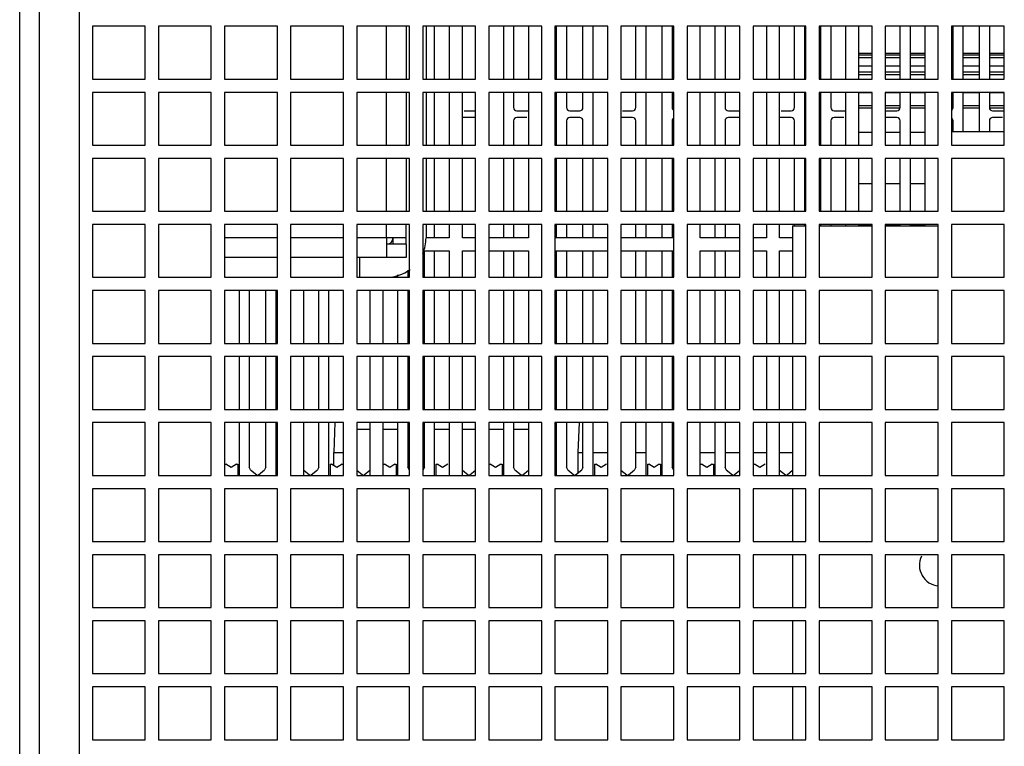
# Model space of a CAD drawing. Header units: millimetres. Extents: x 0 to 1500, y 0 to 2000.
# Tile 25 of 30: x 563 to 712, y 1789 to 1899. Entities that reach past the tile are written whole.
import ezdxf

# ---------------------------------------------------------------- set-up
doc = ezdxf.new("R2010")
doc.units = ezdxf.units.MM
doc.header["$LTSCALE"] = 130.37037
doc.layers.get('0').update_dxf_attribs({"linetype": 'CONTINUOUS'})

msp = doc.modelspace()

# ---------------------------------------------------------------- linework, layer by layer
at = {"color": 7, "linetype": 'CONTINUOUS'}
for p, q in [((565.7, 1711.29), (565.7, 1948.29)), ((562.7, 1710.29), (562.7, 1945.29)), ((571.7, 1940.29), (571.7, 1718.29)), ((573.7, 1898.29), (573.7, 1890.29)), ((581.7, 1898.29), (573.7, 1898.29)), ((581.7, 1890.29), (581.7, 1898.29)), ((583.7, 1898.29), (583.7, 1890.29)), ((591.7, 1898.29), (583.7, 1898.29)), ((591.7, 1890.29), (591.7, 1898.29)), ((593.7, 1898.29), (593.7, 1890.29)), ((601.7, 1898.29), (593.7, 1898.29)), ((601.7, 1890.29), (601.7, 1898.29)), ((603.7, 1898.29), (603.7, 1890.29)), ((611.7, 1898.29), (603.7, 1898.29)), ((611.7, 1890.29), (611.7, 1898.29)), ((613.7, 1898.29), (613.7, 1890.29)), ((621.7, 1898.29), (613.7, 1898.29)), ((618.2, 1890.29), (618.2, 1898.29)), ((621.2, 1898.29), (621.2, 1890.29)), ((621.7, 1890.29), (621.7, 1898.29)), ((623.7, 1898.29), (623.7, 1890.29)), ((631.7, 1898.29), (623.7, 1898.29)), ((624.2, 1898.29), (624.2, 1890.29)), ((625.45, 1898.29), (625.45, 1890.29)), ((627.7, 1898.29), (627.7, 1890.29)), ((629.7, 1890.29), (629.7, 1898.29)), ((631.7, 1890.29), (631.7, 1898.29)), ((633.7, 1898.29), (633.7, 1890.29)), ((641.7, 1898.29), (633.7, 1898.29)), ((635.95, 1890.29), (635.95, 1898.29)), ((637.45, 1898.29), (637.45, 1890.29)), ((639.7, 1898.29), (639.7, 1890.29)), ((641.7, 1890.29), (641.7, 1898.29)), ((643.7, 1898.29), (643.7, 1890.29)), ((651.7, 1898.29), (643.7, 1898.29)), ((643.95, 1890.29), (643.95, 1898.29)), ((645.45, 1898.29), (645.45, 1890.29)), ((647.95, 1890.29), (647.95, 1898.29)), ((649.45, 1898.29), (649.45, 1890.29)), ((651.7, 1890.29), (651.7, 1898.29)), ((653.7, 1898.29), (653.7, 1890.29)), ((661.7, 1898.29), (653.7, 1898.29)), ((655.95, 1890.29), (655.95, 1898.29)), ((657.45, 1898.29), (657.45, 1890.29)), ((659.95, 1890.29), (659.95, 1898.29)), ((661.45, 1898.29), (661.45, 1890.29)), ((661.7, 1890.29), (661.7, 1898.29)), ((663.7, 1898.29), (663.7, 1890.29)), ((671.7, 1898.29), (663.7, 1898.29)), ((665.7, 1890.29), (665.7, 1898.29)), ((667.95, 1890.29), (667.95, 1898.29)), ((669.45, 1898.29), (669.45, 1890.29)), ((671.7, 1890.29), (671.7, 1898.29)), ((673.7, 1898.29), (673.7, 1890.29)), ((681.7, 1898.29), (673.7, 1898.29)), ((675.7, 1898.29), (675.7, 1890.29)), ((677.7, 1890.29), (677.7, 1898.29)), ((679.95, 1890.29), (679.95, 1898.29)), ((681.45, 1898.29), (681.45, 1890.29)), ((681.7, 1890.29), (681.7, 1898.29)), ((683.7, 1898.29), (683.7, 1890.29)), ((691.7, 1898.29), (683.7, 1898.29)), ((683.95, 1890.29), (683.95, 1898.29)), ((685.45, 1898.29), (685.45, 1890.29)), ((687.7, 1898.29), (687.7, 1890.29)), ((689.7, 1890.29), (689.7, 1898.29)), ((691.7, 1890.29), (691.7, 1898.29)), ((693.7, 1898.29), (693.7, 1890.29)), ((701.7, 1898.29), (693.7, 1898.29)), ((695.95, 1890.29), (695.95, 1898.29)), ((697.45, 1898.29), (697.45, 1890.29)), ((699.7, 1898.29), (699.7, 1890.29)), ((701.7, 1890.29), (701.7, 1898.29)), ((703.7, 1898.29), (703.7, 1890.29)), ((711.7, 1898.29), (703.7, 1898.29)), ((703.95, 1890.29), (703.95, 1898.29)), ((705.45, 1898.29), (705.45, 1890.29)), ((707.95, 1890.29), (707.95, 1898.29)), ((709.45, 1898.29), (709.45, 1890.29)), ((711.7, 1890.29), (711.7, 1898.29)), ((691.7, 1894.19), (689.7, 1894.19)), ((689.7, 1893.97), (691.7, 1893.97)), ((695.95, 1894.19), (693.7, 1894.19)), ((693.7, 1893.97), (695.95, 1893.97)), ((699.7, 1894.19), (697.45, 1894.19)), ((697.45, 1893.97), (699.7, 1893.97)), ((703.95, 1894.19), (703.7, 1894.19)), ((703.7, 1893.97), (703.95, 1893.97)), ((707.95, 1894.19), (705.45, 1894.19)), ((705.45, 1893.97), (707.95, 1893.97)), ((711.7, 1894.19), (709.45, 1894.19)), ((709.45, 1893.97), (711.7, 1893.97)), ((689.7, 1893.57), (691.7, 1893.57)), ((693.7, 1893.57), (695.95, 1893.57)), ((697.45, 1893.57), (699.7, 1893.57)), ((703.7, 1893.57), (703.95, 1893.57)), ((705.45, 1893.57), (707.95, 1893.57)), ((709.45, 1893.57), (711.7, 1893.57)), ((691.7, 1892.24), (689.7, 1892.24)), ((689.7, 1891.38), (691.7, 1891.38)), ((689.7, 1891.01), (691.7, 1891.01)), ((695.95, 1892.24), (693.7, 1892.24)), ((693.7, 1891.38), (695.95, 1891.38)), ((693.7, 1891.01), (695.95, 1891.01)), ((699.7, 1892.24), (697.45, 1892.24)), ((697.45, 1891.38), (699.7, 1891.38)), ((697.45, 1891.01), (699.7, 1891.01)), ((703.95, 1892.24), (703.7, 1892.24)), ((703.7, 1891.38), (703.95, 1891.38)), ((703.7, 1891.01), (703.95, 1891.01)), ((707.95, 1892.24), (705.45, 1892.24)), ((705.45, 1891.38), (707.95, 1891.38)), ((705.45, 1891.01), (707.95, 1891.01)), ((711.7, 1892.24), (709.45, 1892.24)), ((709.45, 1891.38), (711.7, 1891.38)), ((709.45, 1891.01), (711.7, 1891.01)), ((573.7, 1890.29), (581.7, 1890.29)), ((583.7, 1890.29), (591.7, 1890.29)), ((593.7, 1890.29), (601.7, 1890.29)), ((603.7, 1890.29), (611.7, 1890.29)), ((613.7, 1890.29), (621.7, 1890.29)), ((623.7, 1890.29), (631.7, 1890.29)), ((633.7, 1890.29), (641.7, 1890.29)), ((643.7, 1890.29), (651.7, 1890.29)), ((653.7, 1890.29), (661.7, 1890.29)), ((663.7, 1890.29), (671.7, 1890.29)), ((673.7, 1890.29), (681.7, 1890.29)), ((683.7, 1890.29), (691.7, 1890.29)), ((693.7, 1890.29), (701.7, 1890.29)), ((703.7, 1890.29), (711.7, 1890.29)), ((573.7, 1888.29), (573.7, 1880.29)), ((581.7, 1888.29), (573.7, 1888.29)), ((581.7, 1880.29), (581.7, 1888.29)), ((583.7, 1888.29), (583.7, 1880.29)), ((591.7, 1888.29), (583.7, 1888.29)), ((591.7, 1880.29), (591.7, 1888.29)), ((593.7, 1888.29), (593.7, 1880.29)), ((601.7, 1888.29), (593.7, 1888.29)), ((601.7, 1880.29), (601.7, 1888.29)), ((603.7, 1888.29), (603.7, 1880.29)), ((611.7, 1888.29), (603.7, 1888.29)), ((611.7, 1880.29), (611.7, 1888.29)), ((613.7, 1888.29), (613.7, 1880.29)), ((621.7, 1888.29), (613.7, 1888.29)), ((618.2, 1880.29), (618.2, 1888.29)), ((621.2, 1888.29), (621.2, 1880.29)), ((621.7, 1880.29), (621.7, 1888.29)), ((623.7, 1888.29), (623.7, 1880.29)), ((631.7, 1888.29), (623.7, 1888.29)), ((624.2, 1888.29), (624.2, 1880.29)), ((625.45, 1888.29), (625.45, 1880.29)), ((627.7, 1888.29), (627.7, 1880.29)), ((629.7, 1880.29), (629.7, 1888.29)), ((631.7, 1880.29), (631.7, 1888.29)), ((633.7, 1888.29), (633.7, 1880.29)), ((641.7, 1888.29), (633.7, 1888.29)), ((635.95, 1880.29), (635.95, 1888.29)), ((637.45, 1888.29), (637.45, 1885.99)), ((639.7, 1888.29), (639.7, 1880.29)), ((641.7, 1880.29), (641.7, 1888.29)), ((643.7, 1888.29), (643.7, 1880.29)), ((651.7, 1888.29), (643.7, 1888.29)), ((643.95, 1880.29), (643.95, 1888.29)), ((645.45, 1888.29), (645.45, 1885.99)), ((647.95, 1885.99), (647.95, 1888.29)), ((649.45, 1888.29), (649.45, 1880.29)), ((651.7, 1880.29), (651.7, 1888.29)), ((653.7, 1888.29), (653.7, 1880.29)), ((661.7, 1888.29), (653.7, 1888.29)), ((655.95, 1885.99), (655.95, 1888.29)), ((657.45, 1888.29), (657.45, 1880.29)), ((659.95, 1880.29), (659.95, 1888.29)), ((661.45, 1888.29), (661.45, 1885.99)), ((661.7, 1880.29), (661.7, 1888.29)), ((663.7, 1888.29), (663.7, 1880.29)), ((671.7, 1888.29), (663.7, 1888.29)), ((665.7, 1880.29), (665.7, 1888.29)), ((667.95, 1880.29), (667.95, 1888.29)), ((669.45, 1888.29), (669.45, 1885.99)), ((671.7, 1880.29), (671.7, 1888.29)), ((673.7, 1888.29), (673.7, 1880.29)), ((681.7, 1888.29), (673.7, 1888.29)), ((675.7, 1888.29), (675.7, 1880.29)), ((677.7, 1880.29), (677.7, 1888.29)), ((679.95, 1885.99), (679.95, 1888.29)), ((681.45, 1888.29), (681.45, 1880.29)), ((681.7, 1880.29), (681.7, 1888.29)), ((683.7, 1888.29), (683.7, 1880.29)), ((691.7, 1888.29), (683.7, 1888.29)), ((683.95, 1880.29), (683.95, 1888.29)), ((685.45, 1888.29), (685.45, 1885.99)), ((687.7, 1888.29), (687.7, 1880.29)), ((689.7, 1880.29), (689.7, 1888.29)), ((691.7, 1888.2), (689.7, 1888.2)), ((691.7, 1880.29), (691.7, 1888.29)), ((693.7, 1888.29), (693.7, 1880.29)), ((701.7, 1888.29), (693.7, 1888.29)), ((695.95, 1888.2), (693.7, 1888.2)), ((695.95, 1885.99), (695.95, 1888.29)), ((697.45, 1888.29), (697.45, 1880.29)), ((699.7, 1888.2), (697.45, 1888.2)), ((699.7, 1888.29), (699.7, 1880.29)), ((701.7, 1880.29), (701.7, 1888.29)), ((703.7, 1888.29), (703.7, 1880.29)), ((711.7, 1888.29), (703.7, 1888.29)), ((703.95, 1888.2), (703.7, 1888.2)), ((703.95, 1885.99), (703.95, 1888.29)), ((705.45, 1888.29), (705.45, 1882.29)), ((707.95, 1888.2), (705.45, 1888.2)), ((707.95, 1882.29), (707.95, 1888.29)), ((709.45, 1888.29), (709.45, 1885.99)), ((711.7, 1888.2), (709.45, 1888.2)), ((711.7, 1880.29), (711.7, 1888.29)), ((629.95, 1885.49), (631.45, 1885.49)), ((637.95, 1885.49), (639.45, 1885.49)), ((645.95, 1885.49), (647.45, 1885.49)), ((653.95, 1885.49), (655.45, 1885.49)), ((669.95, 1885.49), (671.45, 1885.49)), ((677.95, 1885.49), (679.45, 1885.49)), ((685.95, 1885.49), (687.45, 1885.49)), ((689.7, 1886.3), (691.7, 1886.3)), ((689.7, 1885.97), (691.7, 1885.97)), ((693.7, 1886.3), (695.95, 1886.3)), ((693.7, 1885.97), (695.95, 1885.97)), ((693.95, 1885.49), (695.45, 1885.49)), ((697.45, 1886.3), (699.7, 1886.3)), ((697.45, 1885.97), (699.7, 1885.97)), ((703.7, 1886.3), (703.95, 1886.3)), ((703.7, 1885.97), (703.95, 1885.97)), ((705.45, 1886.3), (707.95, 1886.3)), ((705.45, 1885.97), (707.95, 1885.97)), ((709.45, 1886.3), (711.7, 1886.3)), ((709.45, 1885.97), (711.7, 1885.97)), ((709.95, 1885.49), (711.45, 1885.49)), ((631.45, 1884.49), (629.95, 1884.49)), ((637.45, 1883.99), (637.45, 1880.29)), ((639.45, 1884.49), (637.95, 1884.49)), ((645.45, 1883.99), (645.45, 1880.29)), ((647.45, 1884.49), (645.95, 1884.49)), ((647.95, 1880.29), (647.95, 1883.99)), ((655.45, 1884.49), (653.95, 1884.49)), ((655.95, 1880.29), (655.95, 1883.99)), ((661.45, 1883.99), (661.45, 1880.29)), ((669.45, 1883.99), (669.45, 1880.29)), ((671.45, 1884.49), (669.95, 1884.49)), ((679.45, 1884.49), (677.95, 1884.49)), ((679.95, 1880.29), (679.95, 1883.99)), ((685.45, 1883.99), (685.45, 1880.29)), ((687.45, 1884.49), (685.95, 1884.49)), ((695.45, 1884.49), (693.95, 1884.49)), ((695.95, 1880.29), (695.95, 1883.99)), ((703.95, 1882.29), (703.95, 1883.99)), ((709.45, 1883.99), (709.45, 1882.29)), ((711.45, 1884.49), (709.95, 1884.49)), ((691.7, 1882.2), (689.7, 1882.2)), ((695.95, 1882.2), (693.7, 1882.2)), ((699.7, 1882.2), (697.45, 1882.2)), ((711.7, 1882.29), (703.7, 1882.29)), ((573.7, 1880.29), (581.7, 1880.29)), ((583.7, 1880.29), (591.7, 1880.29)), ((593.7, 1880.29), (601.7, 1880.29)), ((603.7, 1880.29), (611.7, 1880.29)), ((613.7, 1880.29), (621.7, 1880.29)), ((623.7, 1880.29), (631.7, 1880.29)), ((633.7, 1880.29), (641.7, 1880.29)), ((643.7, 1880.29), (651.7, 1880.29)), ((653.7, 1880.29), (661.7, 1880.29)), ((663.7, 1880.29), (671.7, 1880.29)), ((673.7, 1880.29), (681.7, 1880.29)), ((683.7, 1880.29), (691.7, 1880.29)), ((693.7, 1880.29), (701.7, 1880.29)), ((703.7, 1880.29), (711.7, 1880.29)), ((573.7, 1878.29), (573.7, 1870.29)), ((581.7, 1878.29), (573.7, 1878.29)), ((581.7, 1870.29), (581.7, 1878.29)), ((583.7, 1878.29), (583.7, 1870.29)), ((591.7, 1878.29), (583.7, 1878.29)), ((591.7, 1870.29), (591.7, 1878.29)), ((593.7, 1878.29), (593.7, 1870.29)), ((601.7, 1878.29), (593.7, 1878.29)), ((601.7, 1870.29), (601.7, 1878.29)), ((603.7, 1878.29), (603.7, 1870.29)), ((611.7, 1878.29), (603.7, 1878.29)), ((611.7, 1870.29), (611.7, 1878.29)), ((613.7, 1878.29), (613.7, 1870.29)), ((621.7, 1878.29), (613.7, 1878.29)), ((618.2, 1870.29), (618.2, 1878.29)), ((621.2, 1878.29), (621.2, 1870.29)), ((621.7, 1870.29), (621.7, 1878.29)), ((623.7, 1878.29), (623.7, 1870.29)), ((631.7, 1878.29), (623.7, 1878.29)), ((624.2, 1878.29), (624.2, 1870.29)), ((625.45, 1878.29), (625.45, 1870.29)), ((627.7, 1878.29), (627.7, 1870.29)), ((629.7, 1870.29), (629.7, 1878.29)), ((631.7, 1870.29), (631.7, 1878.29)), ((633.7, 1878.29), (633.7, 1870.29)), ((641.7, 1878.29), (633.7, 1878.29)), ((635.95, 1870.29), (635.95, 1878.29)), ((637.45, 1878.29), (637.45, 1870.29)), ((639.7, 1878.29), (639.7, 1870.29)), ((641.7, 1870.29), (641.7, 1878.29)), ((643.7, 1878.29), (643.7, 1870.29)), ((651.7, 1878.29), (643.7, 1878.29)), ((643.95, 1870.29), (643.95, 1878.29)), ((645.45, 1878.29), (645.45, 1870.29)), ((647.95, 1870.29), (647.95, 1878.29)), ((649.45, 1878.29), (649.45, 1870.29)), ((651.7, 1870.29), (651.7, 1878.29)), ((653.7, 1878.29), (653.7, 1870.29)), ((661.7, 1878.29), (653.7, 1878.29)), ((655.95, 1870.29), (655.95, 1878.29)), ((657.45, 1878.29), (657.45, 1870.29)), ((659.95, 1870.29), (659.95, 1878.29)), ((661.45, 1878.29), (661.45, 1870.29)), ((661.7, 1870.29), (661.7, 1878.29)), ((663.7, 1878.29), (663.7, 1870.29)), ((671.7, 1878.29), (663.7, 1878.29)), ((665.7, 1870.29), (665.7, 1878.29)), ((667.95, 1870.29), (667.95, 1878.29)), ((669.45, 1878.29), (669.45, 1870.29)), ((671.7, 1870.29), (671.7, 1878.29)), ((673.7, 1878.29), (673.7, 1870.29)), ((681.7, 1878.29), (673.7, 1878.29)), ((675.7, 1878.29), (675.7, 1870.29)), ((677.7, 1870.29), (677.7, 1878.29)), ((679.95, 1870.29), (679.95, 1878.29)), ((681.45, 1878.29), (681.45, 1870.29)), ((681.7, 1870.29), (681.7, 1878.29)), ((683.7, 1878.29), (683.7, 1870.29)), ((691.7, 1878.29), (683.7, 1878.29)), ((683.95, 1870.29), (683.95, 1878.29)), ((685.45, 1878.29), (685.45, 1870.29)), ((687.7, 1878.29), (687.7, 1870.29)), ((689.7, 1870.29), (689.7, 1878.29)), ((691.7, 1870.29), (691.7, 1878.29)), ((693.7, 1878.29), (693.7, 1870.29)), ((701.7, 1878.29), (693.7, 1878.29)), ((695.95, 1870.29), (695.95, 1878.29)), ((697.45, 1878.29), (697.45, 1870.29)), ((699.7, 1878.29), (699.7, 1870.29)), ((701.7, 1870.29), (701.7, 1878.29)), ((703.7, 1878.29), (703.7, 1870.29)), ((711.7, 1878.29), (703.7, 1878.29)), ((711.7, 1870.29), (711.7, 1878.29)), ((691.7, 1874.46), (689.7, 1874.46)), ((695.95, 1874.46), (693.7, 1874.46)), ((699.7, 1874.46), (697.45, 1874.46)), ((573.7, 1870.29), (581.7, 1870.29)), ((583.7, 1870.29), (591.7, 1870.29)), ((593.7, 1870.29), (601.7, 1870.29)), ((603.7, 1870.29), (611.7, 1870.29)), ((613.7, 1870.29), (621.7, 1870.29)), ((623.7, 1870.29), (631.7, 1870.29)), ((633.7, 1870.29), (641.7, 1870.29)), ((643.7, 1870.29), (651.7, 1870.29)), ((653.7, 1870.29), (661.7, 1870.29)), ((663.7, 1870.29), (671.7, 1870.29)), ((673.7, 1870.29), (681.7, 1870.29)), ((683.7, 1870.29), (691.7, 1870.29)), ((693.7, 1870.29), (701.7, 1870.29)), ((703.7, 1870.29), (711.7, 1870.29)), ((573.7, 1868.29), (573.7, 1860.29)), ((581.7, 1868.29), (573.7, 1868.29)), ((581.7, 1860.29), (581.7, 1868.29)), ((583.7, 1868.29), (583.7, 1860.29)), ((591.7, 1868.29), (583.7, 1868.29)), ((591.7, 1860.29), (591.7, 1868.29)), ((593.7, 1868.29), (593.7, 1860.29)), ((601.7, 1868.29), (593.7, 1868.29)), ((601.7, 1860.29), (601.7, 1868.29)), ((603.7, 1868.29), (603.7, 1860.29)), ((611.7, 1868.29), (603.7, 1868.29)), ((611.7, 1860.29), (611.7, 1868.29)), ((613.7, 1868.29), (613.7, 1860.29)), ((621.7, 1868.29), (613.7, 1868.29)), ((618.2, 1866.29), (618.2, 1868.29)), ((621.2, 1865.29), (621.2, 1868.29)), ((621.7, 1860.29), (621.7, 1868.29)), ((623.7, 1868.29), (623.7, 1860.29)), ((631.7, 1868.29), (623.7, 1868.29)), ((624.2, 1868.29), (624.2, 1866.29)), ((625.45, 1868.29), (625.45, 1866.29)), ((627.7, 1868.29), (627.7, 1866.29)), ((629.7, 1866.29), (629.7, 1868.29)), ((631.7, 1860.29), (631.7, 1868.29)), ((633.7, 1868.29), (633.7, 1860.29)), ((641.7, 1868.29), (633.7, 1868.29)), ((635.95, 1866.29), (635.95, 1868.29)), ((637.45, 1868.29), (637.45, 1866.29)), ((639.7, 1868.29), (639.7, 1866.29)), ((641.7, 1860.29), (641.7, 1868.29)), ((643.7, 1868.29), (643.7, 1860.29)), ((651.7, 1868.29), (643.7, 1868.29)), ((643.95, 1866.29), (643.95, 1868.29)), ((645.45, 1868.29), (645.45, 1866.29)), ((647.95, 1866.29), (647.95, 1868.29)), ((649.45, 1868.29), (649.45, 1866.29)), ((651.7, 1860.29), (651.7, 1868.29)), ((653.7, 1868.29), (653.7, 1860.29)), ((661.7, 1868.29), (653.7, 1868.29)), ((655.95, 1866.29), (655.95, 1868.29)), ((657.45, 1868.29), (657.45, 1866.29)), ((659.95, 1866.29), (659.95, 1868.29)), ((661.45, 1868.29), (661.45, 1866.29)), ((661.7, 1860.29), (661.7, 1868.29)), ((663.7, 1868.29), (663.7, 1860.29)), ((671.7, 1868.29), (663.7, 1868.29)), ((665.7, 1866.29), (665.7, 1868.29)), ((667.95, 1866.29), (667.95, 1868.29)), ((669.45, 1868.29), (669.45, 1866.29)), ((671.7, 1860.29), (671.7, 1868.29)), ((673.7, 1868.29), (673.7, 1860.29)), ((681.7, 1868.29), (673.7, 1868.29)), ((675.7, 1868.29), (675.7, 1866.29)), ((677.7, 1866.29), (677.7, 1868.29)), ((679.68, 1868.07), (679.68, 1860.29)), ((679.68, 1868.07), (681.7, 1868.07)), ((679.95, 1868.07), (679.95, 1868.29)), ((681.45, 1868.29), (681.45, 1868.07)), ((681.7, 1860.29), (681.7, 1868.29)), ((683.7, 1868.29), (683.7, 1860.29)), ((691.7, 1868.29), (683.7, 1868.29)), ((683.7, 1868.07), (691.7, 1868.07)), ((683.95, 1868.07), (683.95, 1868.29)), ((685.45, 1868.29), (685.45, 1868.07)), ((687.7, 1868.29), (687.7, 1868.07)), ((689.7, 1868.07), (689.7, 1868.29)), ((691.7, 1868.16), (689.7, 1868.16)), ((691.7, 1860.29), (691.7, 1868.29)), ((693.7, 1868.29), (693.7, 1860.29)), ((701.7, 1868.29), (693.7, 1868.29)), ((695.95, 1868.16), (693.7, 1868.16)), ((693.7, 1868.07), (701.7, 1868.07)), ((695.95, 1868.07), (695.95, 1868.29)), ((697.45, 1868.29), (697.45, 1868.07)), ((699.7, 1868.16), (697.45, 1868.16)), ((699.7, 1868.29), (699.7, 1868.07)), ((701.7, 1860.29), (701.7, 1868.29)), ((703.7, 1868.29), (703.7, 1860.29)), ((711.7, 1868.29), (703.7, 1868.29)), ((711.7, 1860.29), (711.7, 1868.29)), ((601.7, 1866.29), (593.7, 1866.29)), ((611.7, 1866.29), (603.7, 1866.29)), ((621.2, 1866.29), (613.7, 1866.29)), ((618.2, 1866.29), (618.2, 1863.29)), ((619.2, 1865.29), (619.2, 1866.29)), ((627.7, 1866.29), (624.2, 1866.29)), ((631.7, 1866.29), (629.7, 1866.29)), ((639.7, 1866.29), (633.7, 1866.29)), ((651.7, 1866.29), (643.7, 1866.29)), ((661.7, 1866.29), (653.7, 1866.29)), ((671.7, 1866.29), (665.7, 1866.29)), ((675.7, 1866.29), (673.7, 1866.29)), ((679.68, 1866.29), (677.7, 1866.29)), ((621.2, 1865.29), (618.2, 1865.29)), ((621.2, 1865.29), (621.2, 1863.29)), ((623.7, 1864.29), (627.7, 1864.29)), ((623.95, 1860.29), (623.95, 1864.29)), ((625.45, 1864.29), (625.45, 1860.29)), ((627.7, 1864.29), (627.7, 1860.29)), ((629.7, 1860.29), (629.7, 1864.29)), ((629.7, 1864.29), (631.7, 1864.29)), ((633.7, 1864.29), (639.7, 1864.29)), ((635.95, 1860.29), (635.95, 1864.29)), ((637.45, 1864.29), (637.45, 1860.29)), ((639.7, 1864.29), (639.7, 1860.29)), ((643.7, 1864.29), (651.7, 1864.29)), ((643.95, 1860.29), (643.95, 1864.29)), ((645.45, 1864.29), (645.45, 1860.29)), ((647.95, 1860.29), (647.95, 1864.29)), ((649.45, 1864.29), (649.45, 1860.29)), ((653.7, 1864.29), (661.7, 1864.29)), ((655.95, 1860.29), (655.95, 1864.29)), ((657.45, 1864.29), (657.45, 1860.29)), ((659.95, 1860.29), (659.95, 1864.29)), ((661.45, 1864.29), (661.45, 1860.29)), ((665.7, 1860.29), (665.7, 1864.29)), ((665.7, 1864.29), (671.7, 1864.29)), ((667.95, 1860.29), (667.95, 1864.29)), ((669.45, 1864.29), (669.45, 1860.29)), ((673.7, 1864.29), (675.7, 1864.29)), ((675.7, 1864.29), (675.7, 1860.29)), ((677.7, 1860.29), (677.7, 1864.29)), ((677.7, 1864.29), (679.68, 1864.29)), ((601.7, 1863.29), (593.7, 1863.29)), ((611.7, 1863.29), (603.7, 1863.29)), ((621.2, 1863.29), (613.7, 1863.29)), ((614.2, 1860.29), (614.2, 1863.29)), ((621.45, 1861.36), (621.45, 1860.29)), ((573.7, 1860.29), (581.7, 1860.29)), ((583.7, 1860.29), (591.7, 1860.29)), ((593.7, 1860.29), (601.7, 1860.29)), ((603.7, 1860.29), (611.7, 1860.29)), ((613.7, 1860.29), (621.7, 1860.29)), ((619.95, 1860.29), (619.95, 1860.64)), ((623.7, 1860.29), (631.7, 1860.29)), ((633.7, 1860.29), (641.7, 1860.29)), ((643.7, 1860.29), (651.7, 1860.29)), ((653.7, 1860.29), (661.7, 1860.29)), ((663.7, 1860.29), (671.7, 1860.29)), ((673.7, 1860.29), (681.7, 1860.29)), ((683.7, 1860.29), (691.7, 1860.29)), ((693.7, 1860.29), (701.7, 1860.29)), ((703.7, 1860.29), (711.7, 1860.29)), ((573.7, 1858.29), (573.7, 1850.29)), ((581.7, 1858.29), (573.7, 1858.29)), ((581.7, 1850.29), (581.7, 1858.29)), ((583.7, 1858.29), (583.7, 1850.29)), ((591.7, 1858.29), (583.7, 1858.29)), ((591.7, 1850.29), (591.7, 1858.29)), ((593.7, 1858.29), (593.7, 1850.29)), ((601.7, 1858.29), (593.7, 1858.29)), ((595.95, 1850.29), (595.95, 1858.29)), ((597.45, 1858.29), (597.45, 1850.29)), ((599.95, 1850.29), (599.95, 1858.29)), ((601.45, 1858.29), (601.45, 1850.29)), ((601.7, 1850.29), (601.7, 1858.29)), ((603.7, 1858.29), (603.7, 1850.29)), ((611.7, 1858.29), (603.7, 1858.29)), ((605.7, 1850.29), (605.7, 1858.29)), ((607.95, 1850.29), (607.95, 1858.29)), ((609.45, 1858.29), (609.45, 1850.29)), ((611.7, 1850.29), (611.7, 1858.29)), ((613.7, 1858.29), (613.7, 1850.29)), ((621.7, 1858.29), (613.7, 1858.29)), ((615.7, 1858.29), (615.7, 1850.29)), ((617.7, 1850.29), (617.7, 1858.29)), ((619.95, 1850.29), (619.95, 1858.29)), ((621.45, 1858.29), (621.45, 1850.29)), ((621.7, 1850.29), (621.7, 1858.29)), ((623.7, 1858.29), (623.7, 1850.29)), ((631.7, 1858.29), (623.7, 1858.29)), ((623.95, 1850.29), (623.95, 1858.29)), ((625.45, 1858.29), (625.45, 1850.29)), ((627.7, 1858.29), (627.7, 1850.29)), ((629.7, 1850.29), (629.7, 1858.29)), ((631.7, 1850.29), (631.7, 1858.29)), ((633.7, 1858.29), (633.7, 1850.29)), ((641.7, 1858.29), (633.7, 1858.29)), ((635.95, 1850.29), (635.95, 1858.29)), ((637.45, 1858.29), (637.45, 1850.29)), ((639.7, 1858.29), (639.7, 1850.29)), ((641.7, 1850.29), (641.7, 1858.29)), ((643.7, 1858.29), (643.7, 1850.29)), ((651.7, 1858.29), (643.7, 1858.29)), ((643.95, 1850.29), (643.95, 1858.29)), ((645.45, 1858.29), (645.45, 1850.29)), ((647.95, 1850.29), (647.95, 1858.29)), ((649.45, 1858.29), (649.45, 1850.29)), ((651.7, 1850.29), (651.7, 1858.29)), ((653.7, 1858.29), (653.7, 1850.29)), ((661.7, 1858.29), (653.7, 1858.29)), ((655.95, 1850.29), (655.95, 1858.29)), ((657.45, 1858.29), (657.45, 1850.29)), ((659.95, 1850.29), (659.95, 1858.29)), ((661.45, 1858.29), (661.45, 1850.29)), ((661.7, 1850.29), (661.7, 1858.29)), ((663.7, 1858.29), (663.7, 1850.29)), ((671.7, 1858.29), (663.7, 1858.29)), ((665.7, 1850.29), (665.7, 1858.29)), ((667.95, 1850.29), (667.95, 1858.29)), ((669.45, 1858.29), (669.45, 1850.29)), ((671.7, 1850.29), (671.7, 1858.29)), ((673.7, 1858.29), (673.7, 1850.29)), ((681.7, 1858.29), (673.7, 1858.29)), ((675.7, 1858.29), (675.7, 1850.29)), ((677.7, 1850.29), (677.7, 1858.29)), ((679.68, 1858.29), (679.68, 1850.29)), ((681.7, 1850.29), (681.7, 1858.29)), ((683.7, 1858.29), (683.7, 1850.29)), ((691.7, 1858.29), (683.7, 1858.29)), ((691.7, 1850.29), (691.7, 1858.29)), ((693.7, 1858.29), (693.7, 1850.29)), ((701.7, 1858.29), (693.7, 1858.29)), ((701.7, 1850.29), (701.7, 1858.29)), ((703.7, 1858.29), (703.7, 1850.29)), ((711.7, 1858.29), (703.7, 1858.29)), ((711.7, 1850.29), (711.7, 1858.29)), ((573.7, 1850.29), (581.7, 1850.29)), ((583.7, 1850.29), (591.7, 1850.29)), ((593.7, 1850.29), (601.7, 1850.29)), ((603.7, 1850.29), (611.7, 1850.29)), ((613.7, 1850.29), (621.7, 1850.29)), ((623.7, 1850.29), (631.7, 1850.29)), ((633.7, 1850.29), (641.7, 1850.29)), ((643.7, 1850.29), (651.7, 1850.29)), ((653.7, 1850.29), (661.7, 1850.29)), ((663.7, 1850.29), (671.7, 1850.29)), ((673.7, 1850.29), (681.7, 1850.29)), ((683.7, 1850.29), (691.7, 1850.29)), ((693.7, 1850.29), (701.7, 1850.29)), ((703.7, 1850.29), (711.7, 1850.29)), ((573.7, 1848.29), (573.7, 1840.29)), ((581.7, 1848.29), (573.7, 1848.29)), ((581.7, 1840.29), (581.7, 1848.29)), ((583.7, 1848.29), (583.7, 1840.29)), ((591.7, 1848.29), (583.7, 1848.29)), ((591.7, 1840.29), (591.7, 1848.29)), ((593.7, 1848.29), (593.7, 1840.29)), ((601.7, 1848.29), (593.7, 1848.29)), ((595.95, 1840.29), (595.95, 1848.29)), ((597.45, 1848.29), (597.45, 1840.29)), ((599.95, 1840.29), (599.95, 1848.29)), ((601.45, 1848.29), (601.45, 1840.29)), ((601.7, 1840.29), (601.7, 1848.29)), ((603.7, 1848.29), (603.7, 1840.29)), ((611.7, 1848.29), (603.7, 1848.29)), ((605.7, 1840.29), (605.7, 1848.29)), ((607.95, 1840.29), (607.95, 1848.29)), ((609.45, 1848.29), (609.45, 1840.29)), ((611.7, 1840.29), (611.7, 1848.29)), ((613.7, 1848.29), (613.7, 1840.29)), ((621.7, 1848.29), (613.7, 1848.29)), ((615.7, 1848.29), (615.7, 1840.29)), ((617.7, 1840.29), (617.7, 1848.29)), ((619.95, 1840.29), (619.95, 1848.29)), ((621.45, 1848.29), (621.45, 1840.29)), ((621.7, 1840.29), (621.7, 1848.29)), ((623.7, 1848.29), (623.7, 1840.29)), ((631.7, 1848.29), (623.7, 1848.29)), ((623.95, 1840.29), (623.95, 1848.29)), ((625.45, 1848.29), (625.45, 1840.29)), ((627.7, 1848.29), (627.7, 1840.29)), ((629.7, 1840.29), (629.7, 1848.29)), ((631.7, 1840.29), (631.7, 1848.29)), ((633.7, 1848.29), (633.7, 1840.29)), ((641.7, 1848.29), (633.7, 1848.29)), ((635.95, 1840.29), (635.95, 1848.29)), ((637.45, 1848.29), (637.45, 1840.29)), ((639.7, 1848.29), (639.7, 1840.29)), ((641.7, 1840.29), (641.7, 1848.29)), ((643.7, 1848.29), (643.7, 1840.29)), ((651.7, 1848.29), (643.7, 1848.29)), ((643.95, 1840.29), (643.95, 1848.29)), ((645.45, 1848.29), (645.45, 1840.29)), ((647.95, 1840.29), (647.95, 1848.29)), ((649.45, 1848.29), (649.45, 1840.29)), ((651.7, 1840.29), (651.7, 1848.29)), ((653.7, 1848.29), (653.7, 1840.29)), ((661.7, 1848.29), (653.7, 1848.29)), ((655.95, 1840.29), (655.95, 1848.29)), ((657.45, 1848.29), (657.45, 1840.29)), ((659.95, 1840.29), (659.95, 1848.29)), ((661.45, 1848.29), (661.45, 1840.29)), ((661.7, 1840.29), (661.7, 1848.29)), ((663.7, 1848.29), (663.7, 1840.29)), ((671.7, 1848.29), (663.7, 1848.29)), ((665.7, 1840.29), (665.7, 1848.29)), ((667.95, 1840.29), (667.95, 1848.29)), ((669.45, 1848.29), (669.45, 1840.29)), ((671.7, 1840.29), (671.7, 1848.29)), ((673.7, 1848.29), (673.7, 1840.29)), ((681.7, 1848.29), (673.7, 1848.29)), ((675.7, 1848.29), (675.7, 1840.29)), ((677.7, 1840.29), (677.7, 1848.29)), ((679.68, 1848.29), (679.68, 1840.29)), ((681.7, 1840.29), (681.7, 1848.29)), ((683.7, 1848.29), (683.7, 1840.29)), ((691.7, 1848.29), (683.7, 1848.29)), ((691.7, 1840.29), (691.7, 1848.29)), ((693.7, 1848.29), (693.7, 1840.29)), ((701.7, 1848.29), (693.7, 1848.29)), ((701.7, 1840.29), (701.7, 1848.29)), ((703.7, 1848.29), (703.7, 1840.29)), ((711.7, 1848.29), (703.7, 1848.29)), ((711.7, 1840.29), (711.7, 1848.29)), ((573.7, 1840.29), (581.7, 1840.29)), ((583.7, 1840.29), (591.7, 1840.29)), ((593.7, 1840.29), (601.7, 1840.29)), ((603.7, 1840.29), (611.7, 1840.29)), ((613.7, 1840.29), (621.7, 1840.29)), ((623.7, 1840.29), (631.7, 1840.29)), ((633.7, 1840.29), (641.7, 1840.29)), ((643.7, 1840.29), (651.7, 1840.29)), ((653.7, 1840.29), (661.7, 1840.29)), ((663.7, 1840.29), (671.7, 1840.29)), ((673.7, 1840.29), (681.7, 1840.29)), ((683.7, 1840.29), (691.7, 1840.29)), ((693.7, 1840.29), (701.7, 1840.29)), ((703.7, 1840.29), (711.7, 1840.29)), ((573.7, 1838.29), (573.7, 1830.29)), ((581.7, 1838.29), (573.7, 1838.29)), ((581.7, 1830.29), (581.7, 1838.29)), ((583.7, 1838.29), (583.7, 1830.29)), ((591.7, 1838.29), (583.7, 1838.29)), ((591.7, 1830.29), (591.7, 1838.29)), ((593.7, 1838.29), (593.7, 1830.29)), ((601.7, 1838.29), (593.7, 1838.29)), ((595.95, 1830.29), (595.95, 1838.29)), ((597.45, 1838.29), (597.45, 1831.53)), ((599.95, 1831.53), (599.95, 1838.29)), ((601.45, 1838.29), (601.45, 1830.29)), ((601.7, 1830.29), (601.7, 1838.29)), ((603.7, 1838.29), (603.7, 1830.29)), ((611.7, 1838.29), (603.7, 1838.29)), ((605.7, 1830.29), (605.7, 1838.29)), ((607.95, 1831.53), (607.95, 1838.29)), ((609.45, 1838.29), (609.45, 1830.29)), ((610.41, 1838.29), (610.25, 1833.79)), ((611.7, 1830.29), (611.7, 1838.29)), ((613.7, 1838.29), (613.7, 1830.29)), ((621.7, 1838.29), (613.7, 1838.29)), ((615.7, 1838.29), (615.7, 1830.29)), ((617.7, 1830.29), (617.7, 1838.29)), ((619.95, 1830.29), (619.95, 1838.29)), ((621.45, 1838.29), (621.45, 1831.53)), ((621.7, 1830.29), (621.7, 1838.29)), ((623.7, 1838.29), (623.7, 1830.29)), ((631.7, 1838.29), (623.7, 1838.29)), ((623.95, 1831.53), (623.95, 1838.29)), ((625.45, 1838.29), (625.45, 1830.29)), ((627.7, 1838.29), (627.7, 1830.29)), ((629.7, 1830.29), (629.7, 1838.29)), ((631.7, 1830.29), (631.7, 1838.29)), ((633.7, 1838.29), (633.7, 1830.29)), ((641.7, 1838.29), (633.7, 1838.29)), ((635.95, 1830.29), (635.95, 1838.29)), ((637.45, 1838.29), (637.45, 1831.53)), ((639.7, 1838.29), (639.7, 1830.29)), ((641.7, 1830.29), (641.7, 1838.29)), ((643.7, 1838.29), (643.7, 1830.29)), ((651.7, 1838.29), (643.7, 1838.29)), ((643.95, 1830.29), (643.95, 1838.29)), ((645.45, 1838.29), (645.45, 1831.53)), ((647.35, 1838.29), (647.18, 1833.79)), ((647.95, 1831.53), (647.95, 1838.29)), ((649.45, 1838.29), (649.45, 1830.29)), ((651.7, 1830.29), (651.7, 1838.29)), ((653.7, 1838.29), (653.7, 1830.29)), ((661.7, 1838.29), (653.7, 1838.29)), ((655.95, 1831.53), (655.95, 1838.29)), ((657.45, 1838.29), (657.45, 1830.29)), ((659.95, 1830.29), (659.95, 1838.29)), ((661.45, 1838.29), (661.45, 1831.53)), ((661.7, 1830.29), (661.7, 1838.29)), ((663.7, 1838.29), (663.7, 1830.29)), ((671.7, 1838.29), (663.7, 1838.29)), ((665.7, 1830.29), (665.7, 1838.29)), ((667.95, 1830.29), (667.95, 1838.29)), ((669.45, 1838.29), (669.45, 1831.53)), ((671.7, 1830.29), (671.7, 1838.29)), ((673.7, 1838.29), (673.7, 1830.29)), ((681.7, 1838.29), (673.7, 1838.29)), ((675.7, 1838.29), (675.7, 1830.29)), ((677.7, 1830.29), (677.7, 1838.29)), ((679.68, 1838.29), (679.68, 1830.29)), ((681.7, 1830.29), (681.7, 1838.29)), ((683.7, 1838.29), (683.7, 1830.29)), ((691.7, 1838.29), (683.7, 1838.29)), ((691.7, 1830.29), (691.7, 1838.29)), ((693.7, 1838.29), (693.7, 1830.29)), ((701.7, 1838.29), (693.7, 1838.29)), ((701.7, 1830.29), (701.7, 1838.29)), ((703.7, 1838.29), (703.7, 1830.29)), ((711.7, 1838.29), (703.7, 1838.29)), ((711.7, 1830.29), (711.7, 1838.29)), ((613.7, 1837.29), (615.7, 1837.29)), ((617.7, 1837.29), (619.95, 1837.29)), ((623.7, 1837.29), (623.95, 1837.29)), ((625.45, 1837.29), (627.7, 1837.29)), ((629.7, 1837.29), (631.7, 1837.29)), ((633.7, 1837.29), (635.95, 1837.29)), ((637.45, 1837.29), (639.7, 1837.29)), ((643.7, 1837.29), (643.95, 1837.29)), ((610.25, 1831.77), (610.25, 1833.79)), ((610.25, 1833.79), (611.7, 1833.79)), ((647.18, 1833.79), (647.18, 1830.67)), ((647.18, 1833.79), (647.95, 1833.79)), ((649.45, 1833.79), (651.7, 1833.79)), ((655.95, 1833.79), (657.45, 1833.79)), ((661.45, 1833.79), (661.7, 1833.79)), ((665.7, 1833.79), (667.95, 1833.79)), ((669.45, 1833.79), (671.7, 1833.79)), ((673.7, 1833.79), (675.7, 1833.79)), ((677.7, 1833.79), (679.68, 1833.79)), ((593.7, 1831.99), (593.9, 1831.99)), ((594.7, 1831.49), (593.9, 1831.99)), ((595.5, 1831.99), (594.7, 1831.49)), ((595.5, 1831.99), (595.7, 1831.99)), ((595.7, 1831.99), (595.7, 1830.29)), ((597.64, 1831.14), (597.45, 1831.53)), ((599.95, 1831.53), (599.76, 1831.14)), ((607.95, 1831.53), (607.76, 1831.14)), ((609.7, 1831.99), (609.7, 1830.29)), ((609.7, 1831.99), (609.9, 1831.99)), ((610.7, 1831.49), (609.9, 1831.99)), ((611.5, 1831.99), (610.7, 1831.49)), ((611.5, 1831.99), (611.7, 1831.99)), ((617.7, 1831.99), (617.9, 1831.99)), ((618.7, 1831.49), (617.9, 1831.99)), ((619.5, 1831.99), (618.7, 1831.49)), ((619.5, 1831.99), (619.7, 1831.99)), ((619.7, 1831.99), (619.7, 1830.29)), ((621.64, 1831.14), (621.45, 1831.53)), ((623.95, 1831.53), (623.76, 1831.14)), ((625.7, 1831.99), (625.7, 1830.29)), ((625.7, 1831.99), (625.9, 1831.99)), ((626.7, 1831.49), (625.9, 1831.99)), ((627.5, 1831.99), (626.7, 1831.49)), ((633.7, 1831.99), (633.9, 1831.99)), ((634.7, 1831.49), (633.9, 1831.99)), ((635.5, 1831.99), (634.7, 1831.49)), ((635.5, 1831.99), (635.7, 1831.99)), ((635.7, 1831.99), (635.7, 1830.29)), ((637.64, 1831.14), (637.45, 1831.53)), ((645.64, 1831.14), (645.45, 1831.53)), ((647.95, 1831.53), (647.76, 1831.14)), ((649.7, 1831.99), (649.7, 1830.29)), ((649.7, 1831.99), (649.9, 1831.99)), ((650.7, 1831.49), (649.9, 1831.99)), ((651.5, 1831.99), (650.7, 1831.49)), ((655.95, 1831.53), (655.76, 1831.14)), ((657.7, 1831.99), (657.7, 1830.29)), ((657.7, 1831.99), (657.9, 1831.99)), ((658.7, 1831.49), (657.9, 1831.99)), ((659.5, 1831.99), (658.7, 1831.49)), ((659.5, 1831.99), (659.7, 1831.99)), ((659.7, 1831.99), (659.7, 1830.29)), ((661.64, 1831.14), (661.45, 1831.53)), ((665.7, 1831.99), (665.9, 1831.99)), ((666.7, 1831.49), (665.9, 1831.99)), ((667.5, 1831.99), (666.7, 1831.49)), ((667.5, 1831.99), (667.7, 1831.99)), ((667.7, 1831.99), (667.7, 1830.29)), ((669.64, 1831.14), (669.45, 1831.53)), ((673.7, 1831.99), (673.9, 1831.99)), ((674.7, 1831.49), (673.9, 1831.99)), ((675.5, 1831.99), (674.7, 1831.49)), ((573.7, 1830.29), (581.7, 1830.29)), ((583.7, 1830.29), (591.7, 1830.29)), ((593.7, 1830.29), (601.7, 1830.29)), ((597.64, 1831.14), (598.58, 1830.39)), ((598.83, 1830.39), (599.76, 1831.14)), ((603.7, 1830.29), (611.7, 1830.29)), ((605.7, 1831.09), (606.58, 1830.39)), ((606.83, 1830.39), (607.76, 1831.14)), ((613.7, 1831.09), (614.58, 1830.39)), ((613.7, 1830.29), (621.7, 1830.29)), ((614.83, 1830.39), (615.7, 1831.09)), ((623.7, 1830.29), (631.7, 1830.29)), ((629.7, 1831.09), (630.58, 1830.39)), ((630.83, 1830.39), (631.7, 1831.09)), ((633.7, 1830.29), (641.7, 1830.29)), ((637.64, 1831.14), (638.58, 1830.39)), ((638.83, 1830.39), (639.7, 1831.09)), ((643.7, 1830.29), (651.7, 1830.29)), ((645.64, 1831.14), (646.58, 1830.39)), ((646.83, 1830.39), (647.76, 1831.14)), ((653.7, 1831.09), (654.58, 1830.39)), ((653.7, 1830.29), (661.7, 1830.29)), ((654.83, 1830.39), (655.76, 1831.14)), ((663.7, 1830.29), (671.7, 1830.29)), ((669.64, 1831.14), (670.58, 1830.39)), ((670.83, 1830.39), (671.7, 1831.09)), ((673.7, 1830.29), (681.7, 1830.29)), ((677.7, 1831.09), (678.58, 1830.39)), ((678.83, 1830.39), (679.68, 1831.07)), ((683.7, 1830.29), (691.7, 1830.29)), ((693.7, 1830.29), (701.7, 1830.29)), ((703.7, 1830.29), (711.7, 1830.29)), ((573.7, 1828.29), (573.7, 1820.29)), ((581.7, 1828.29), (573.7, 1828.29)), ((581.7, 1820.29), (581.7, 1828.29)), ((583.7, 1828.29), (583.7, 1820.29)), ((591.7, 1828.29), (583.7, 1828.29)), ((591.7, 1820.29), (591.7, 1828.29)), ((593.7, 1828.29), (593.7, 1820.29)), ((601.7, 1828.29), (593.7, 1828.29)), ((601.7, 1820.29), (601.7, 1828.29)), ((603.7, 1828.29), (603.7, 1820.29)), ((611.7, 1828.29), (603.7, 1828.29)), ((611.7, 1820.29), (611.7, 1828.29)), ((613.7, 1828.29), (613.7, 1820.29)), ((621.7, 1828.29), (613.7, 1828.29)), ((621.7, 1820.29), (621.7, 1828.29)), ((623.7, 1828.29), (623.7, 1820.29)), ((631.7, 1828.29), (623.7, 1828.29)), ((631.7, 1820.29), (631.7, 1828.29)), ((633.7, 1828.29), (633.7, 1820.29)), ((641.7, 1828.29), (633.7, 1828.29)), ((641.7, 1820.29), (641.7, 1828.29)), ((643.7, 1828.29), (643.7, 1820.29)), ((651.7, 1828.29), (643.7, 1828.29)), ((651.7, 1820.29), (651.7, 1828.29)), ((653.7, 1828.29), (653.7, 1820.29)), ((661.7, 1828.29), (653.7, 1828.29)), ((661.7, 1820.29), (661.7, 1828.29)), ((663.7, 1828.29), (663.7, 1820.29)), ((671.7, 1828.29), (663.7, 1828.29)), ((671.7, 1820.29), (671.7, 1828.29)), ((673.7, 1828.29), (673.7, 1820.29)), ((681.7, 1828.29), (673.7, 1828.29)), ((679.68, 1828.29), (679.68, 1820.29)), ((681.7, 1820.29), (681.7, 1828.29)), ((683.7, 1828.29), (683.7, 1820.29)), ((691.7, 1828.29), (683.7, 1828.29)), ((691.7, 1820.29), (691.7, 1828.29)), ((693.7, 1828.29), (693.7, 1820.29)), ((701.7, 1828.29), (693.7, 1828.29)), ((701.7, 1820.29), (701.7, 1828.29)), ((703.7, 1828.29), (703.7, 1820.29)), ((711.7, 1828.29), (703.7, 1828.29)), ((711.7, 1820.29), (711.7, 1828.29)), ((573.7, 1820.29), (581.7, 1820.29)), ((583.7, 1820.29), (591.7, 1820.29)), ((593.7, 1820.29), (601.7, 1820.29)), ((603.7, 1820.29), (611.7, 1820.29)), ((613.7, 1820.29), (621.7, 1820.29)), ((623.7, 1820.29), (631.7, 1820.29)), ((633.7, 1820.29), (641.7, 1820.29)), ((643.7, 1820.29), (651.7, 1820.29)), ((653.7, 1820.29), (661.7, 1820.29)), ((663.7, 1820.29), (671.7, 1820.29)), ((673.7, 1820.29), (681.7, 1820.29)), ((683.7, 1820.29), (691.7, 1820.29)), ((693.7, 1820.29), (701.7, 1820.29)), ((703.7, 1820.29), (711.7, 1820.29)), ((573.7, 1818.29), (573.7, 1810.29)), ((581.7, 1818.29), (573.7, 1818.29)), ((581.7, 1810.29), (581.7, 1818.29)), ((583.7, 1818.29), (583.7, 1810.29)), ((591.7, 1818.29), (583.7, 1818.29)), ((591.7, 1810.29), (591.7, 1818.29)), ((593.7, 1818.29), (593.7, 1810.29)), ((601.7, 1818.29), (593.7, 1818.29)), ((601.7, 1810.29), (601.7, 1818.29)), ((603.7, 1818.29), (603.7, 1810.29)), ((611.7, 1818.29), (603.7, 1818.29)), ((611.7, 1810.29), (611.7, 1818.29)), ((613.7, 1818.29), (613.7, 1810.29)), ((621.7, 1818.29), (613.7, 1818.29)), ((621.7, 1810.29), (621.7, 1818.29)), ((623.7, 1818.29), (623.7, 1810.29)), ((631.7, 1818.29), (623.7, 1818.29)), ((631.7, 1810.29), (631.7, 1818.29)), ((633.7, 1818.29), (633.7, 1810.29)), ((641.7, 1818.29), (633.7, 1818.29)), ((641.7, 1810.29), (641.7, 1818.29)), ((643.7, 1818.29), (643.7, 1810.29)), ((651.7, 1818.29), (643.7, 1818.29)), ((651.7, 1810.29), (651.7, 1818.29)), ((653.7, 1818.29), (653.7, 1810.29)), ((661.7, 1818.29), (653.7, 1818.29)), ((661.7, 1810.29), (661.7, 1818.29)), ((663.7, 1818.29), (663.7, 1810.29)), ((671.7, 1818.29), (663.7, 1818.29)), ((671.7, 1810.29), (671.7, 1818.29)), ((673.7, 1818.29), (673.7, 1810.29)), ((681.7, 1818.29), (673.7, 1818.29)), ((679.68, 1818.29), (679.68, 1810.29)), ((681.7, 1810.29), (681.7, 1818.29)), ((683.7, 1818.29), (683.7, 1810.29)), ((691.7, 1818.29), (683.7, 1818.29)), ((691.7, 1810.29), (691.7, 1818.29)), ((693.7, 1818.29), (693.7, 1810.29)), ((701.7, 1818.29), (693.7, 1818.29)), ((701.7, 1810.29), (701.7, 1818.29)), ((703.7, 1818.29), (703.7, 1810.29)), ((711.7, 1818.29), (703.7, 1818.29)), ((711.7, 1810.29), (711.7, 1818.29)), ((573.7, 1810.29), (581.7, 1810.29)), ((583.7, 1810.29), (591.7, 1810.29)), ((593.7, 1810.29), (601.7, 1810.29)), ((603.7, 1810.29), (611.7, 1810.29)), ((613.7, 1810.29), (621.7, 1810.29)), ((623.7, 1810.29), (631.7, 1810.29)), ((633.7, 1810.29), (641.7, 1810.29)), ((643.7, 1810.29), (651.7, 1810.29)), ((653.7, 1810.29), (661.7, 1810.29)), ((663.7, 1810.29), (671.7, 1810.29)), ((673.7, 1810.29), (681.7, 1810.29)), ((683.7, 1810.29), (691.7, 1810.29)), ((693.7, 1810.29), (701.7, 1810.29)), ((703.7, 1810.29), (711.7, 1810.29)), ((573.7, 1808.29), (573.7, 1800.29)), ((581.7, 1808.29), (573.7, 1808.29)), ((581.7, 1800.29), (581.7, 1808.29)), ((583.7, 1808.29), (583.7, 1800.29)), ((591.7, 1808.29), (583.7, 1808.29)), ((591.7, 1800.29), (591.7, 1808.29)), ((593.7, 1808.29), (593.7, 1800.29)), ((601.7, 1808.29), (593.7, 1808.29)), ((601.7, 1800.29), (601.7, 1808.29)), ((603.7, 1808.29), (603.7, 1800.29)), ((611.7, 1808.29), (603.7, 1808.29)), ((611.7, 1800.29), (611.7, 1808.29)), ((613.7, 1808.29), (613.7, 1800.29)), ((621.7, 1808.29), (613.7, 1808.29)), ((621.7, 1800.29), (621.7, 1808.29)), ((623.7, 1808.29), (623.7, 1800.29)), ((631.7, 1808.29), (623.7, 1808.29)), ((631.7, 1800.29), (631.7, 1808.29)), ((633.7, 1808.29), (633.7, 1800.29)), ((641.7, 1808.29), (633.7, 1808.29)), ((641.7, 1800.29), (641.7, 1808.29)), ((643.7, 1808.29), (643.7, 1800.29)), ((651.7, 1808.29), (643.7, 1808.29)), ((651.7, 1800.29), (651.7, 1808.29)), ((653.7, 1808.29), (653.7, 1800.29)), ((661.7, 1808.29), (653.7, 1808.29)), ((661.7, 1800.29), (661.7, 1808.29)), ((663.7, 1808.29), (663.7, 1800.29)), ((671.7, 1808.29), (663.7, 1808.29)), ((671.7, 1800.29), (671.7, 1808.29)), ((673.7, 1808.29), (673.7, 1800.29)), ((681.7, 1808.29), (673.7, 1808.29)), ((679.68, 1808.29), (679.68, 1800.29)), ((681.7, 1800.29), (681.7, 1808.29)), ((683.7, 1808.29), (683.7, 1800.29)), ((691.7, 1808.29), (683.7, 1808.29)), ((691.7, 1800.29), (691.7, 1808.29)), ((693.7, 1808.29), (693.7, 1800.29)), ((701.7, 1808.29), (693.7, 1808.29)), ((701.7, 1800.29), (701.7, 1808.29)), ((703.7, 1808.29), (703.7, 1800.29)), ((711.7, 1808.29), (703.7, 1808.29)), ((711.7, 1800.29), (711.7, 1808.29)), ((573.7, 1800.29), (581.7, 1800.29)), ((583.7, 1800.29), (591.7, 1800.29)), ((593.7, 1800.29), (601.7, 1800.29)), ((603.7, 1800.29), (611.7, 1800.29)), ((613.7, 1800.29), (621.7, 1800.29)), ((623.7, 1800.29), (631.7, 1800.29)), ((633.7, 1800.29), (641.7, 1800.29)), ((643.7, 1800.29), (651.7, 1800.29)), ((653.7, 1800.29), (661.7, 1800.29)), ((663.7, 1800.29), (671.7, 1800.29)), ((673.7, 1800.29), (681.7, 1800.29)), ((683.7, 1800.29), (691.7, 1800.29)), ((693.7, 1800.29), (701.7, 1800.29)), ((703.7, 1800.29), (711.7, 1800.29)), ((573.7, 1798.29), (573.7, 1790.29)), ((581.7, 1798.29), (573.7, 1798.29)), ((581.7, 1790.29), (581.7, 1798.29)), ((583.7, 1798.29), (583.7, 1790.29)), ((591.7, 1798.29), (583.7, 1798.29)), ((591.7, 1790.29), (591.7, 1798.29)), ((593.7, 1798.29), (593.7, 1790.29)), ((601.7, 1798.29), (593.7, 1798.29)), ((601.7, 1790.29), (601.7, 1798.29)), ((603.7, 1798.29), (603.7, 1790.29)), ((611.7, 1798.29), (603.7, 1798.29)), ((611.7, 1790.29), (611.7, 1798.29)), ((613.7, 1798.29), (613.7, 1790.29)), ((621.7, 1798.29), (613.7, 1798.29)), ((621.7, 1790.29), (621.7, 1798.29)), ((623.7, 1798.29), (623.7, 1790.29)), ((631.7, 1798.29), (623.7, 1798.29)), ((631.7, 1790.29), (631.7, 1798.29)), ((633.7, 1798.29), (633.7, 1790.29)), ((641.7, 1798.29), (633.7, 1798.29)), ((641.7, 1790.29), (641.7, 1798.29)), ((643.7, 1798.29), (643.7, 1790.29)), ((651.7, 1798.29), (643.7, 1798.29)), ((651.7, 1790.29), (651.7, 1798.29)), ((653.7, 1798.29), (653.7, 1790.29)), ((661.7, 1798.29), (653.7, 1798.29)), ((661.7, 1790.29), (661.7, 1798.29)), ((663.7, 1798.29), (663.7, 1790.29)), ((671.7, 1798.29), (663.7, 1798.29)), ((671.7, 1790.29), (671.7, 1798.29)), ((673.7, 1798.29), (673.7, 1790.29)), ((681.7, 1798.29), (673.7, 1798.29)), ((679.68, 1798.29), (679.68, 1790.29)), ((681.7, 1790.29), (681.7, 1798.29)), ((683.7, 1798.29), (683.7, 1790.29)), ((691.7, 1798.29), (683.7, 1798.29)), ((691.7, 1790.29), (691.7, 1798.29)), ((693.7, 1798.29), (693.7, 1790.29)), ((701.7, 1798.29), (693.7, 1798.29)), ((701.7, 1790.29), (701.7, 1798.29)), ((703.7, 1798.29), (703.7, 1790.29)), ((711.7, 1798.29), (703.7, 1798.29)), ((711.7, 1790.29), (711.7, 1798.29)), ((573.7, 1790.29), (581.7, 1790.29)), ((583.7, 1790.29), (591.7, 1790.29)), ((593.7, 1790.29), (601.7, 1790.29)), ((603.7, 1790.29), (611.7, 1790.29)), ((613.7, 1790.29), (621.7, 1790.29)), ((623.7, 1790.29), (631.7, 1790.29)), ((633.7, 1790.29), (641.7, 1790.29)), ((643.7, 1790.29), (651.7, 1790.29)), ((653.7, 1790.29), (661.7, 1790.29)), ((663.7, 1790.29), (671.7, 1790.29)), ((673.7, 1790.29), (681.7, 1790.29)), ((683.7, 1790.29), (691.7, 1790.29)), ((693.7, 1790.29), (701.7, 1790.29)), ((703.7, 1790.29), (711.7, 1790.29))]:
    msp.add_line(p, q, dxfattribs=at)
for centre, radius, start, end in [((631.45, 1885.99), 0.5, 270, 301.7177), ((637.95, 1885.99), 0.5, 180, 270), ((639.45, 1885.99), 0.5, 270, 301.7177), ((645.95, 1885.99), 0.5, 180, 270), ((647.45, 1885.99), 0.5, 270, 360), ((655.45, 1885.99), 0.5, 270, 360), ((661.95, 1885.99), 0.5, 180, 238.3226), ((669.95, 1885.99), 0.5, 180, 270), ((671.45, 1885.99), 0.5, 270, 301.7177), ((679.45, 1885.99), 0.5, 270, 360), ((685.95, 1885.99), 0.5, 180, 270), ((687.45, 1885.99), 0.5, 270, 301.7177), ((693.95, 1885.99), 0.5, 238.3226, 270), ((695.45, 1885.99), 0.5, 270, 360), ((703.45, 1885.99), 0.5, 301.7177, 360), ((709.95, 1885.99), 0.5, 180, 270), ((711.45, 1885.99), 0.5, 270, 301.7177), ((629.95, 1883.99), 0.5, 90, 121.7177), ((631.45, 1883.99), 0.5, 58.3226, 90), ((637.95, 1883.99), 0.5, 90, 180), ((645.95, 1883.99), 0.5, 90, 180), ((647.45, 1883.99), 0.5, 0, 90), ((653.95, 1883.99), 0.5, 90, 121.7177), ((655.45, 1883.99), 0.5, 0, 90), ((661.95, 1883.99), 0.5, 121.7177, 180), ((669.95, 1883.99), 0.5, 90, 180), ((671.45, 1883.99), 0.5, 58.3226, 90), ((677.95, 1883.99), 0.5, 90, 121.7177), ((679.45, 1883.99), 0.5, 0, 90), ((685.95, 1883.99), 0.5, 90, 180), ((693.95, 1883.99), 0.5, 90, 121.7177), ((695.45, 1883.99), 0.5, 0, 90), ((703.45, 1883.99), 0.5, 0, 58.3226), ((709.95, 1883.99), 0.5, 90, 180), ((618.2, 1866.29), 1, 270, 360), ((618.2, 1866.29), 6, 336.5736, 360), ((618.2, 1866.29), 6, 270, 306.8337), ((598.7, 1830.55), 0.2, 231.3402, 308.6598), ((606.7, 1830.55), 0.2, 231.3402, 308.6598), ((614.7, 1830.55), 0.2, 231.3402, 308.6598), ((630.7, 1830.55), 0.2, 231.3402, 308.6598), ((638.7, 1830.55), 0.2, 231.3402, 308.6598), ((646.7, 1830.55), 0.2, 231.3402, 308.6598), ((654.7, 1830.55), 0.2, 231.3402, 308.6598), ((670.7, 1830.55), 0.2, 231.3402, 308.6598), ((678.7, 1830.55), 0.2, 231.3402, 308.6598), ((702.03, 1816.72), 3.17, 154.7615, 264.7755)]:
    msp.add_arc(centre, radius, start, end, dxfattribs=at)

doc.saveas('drawing.dxf')
